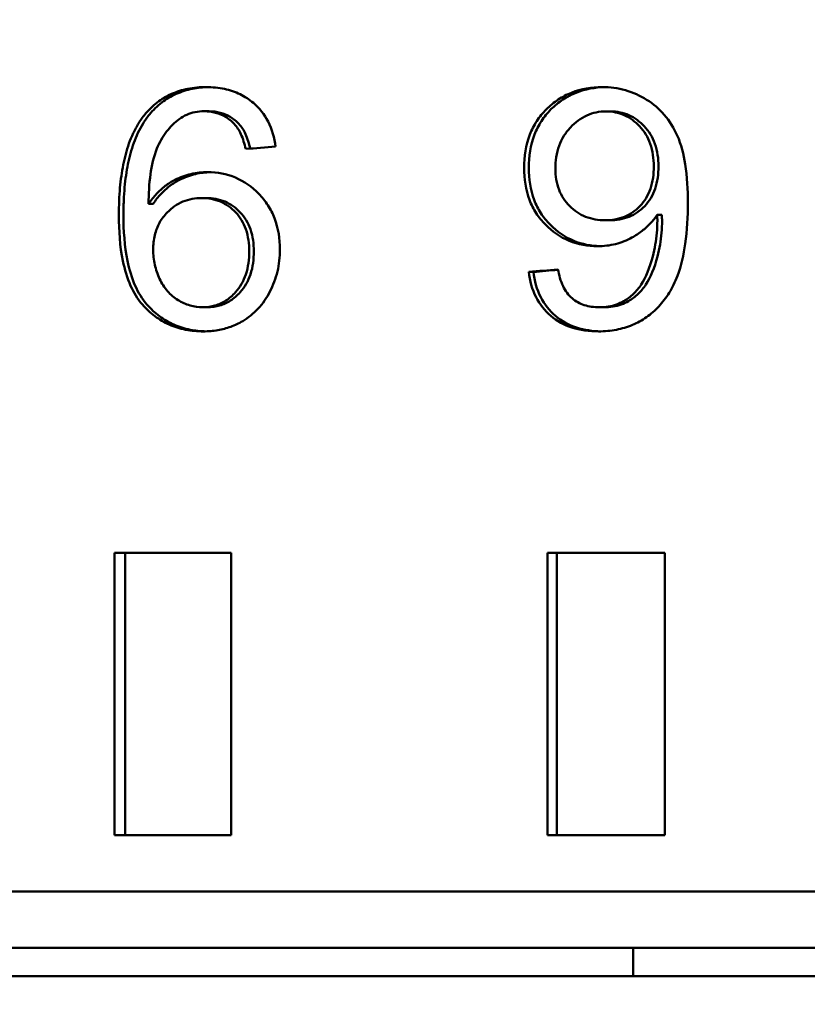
# Model space of a CAD drawing. Header units: millimetres. Extents: x 0 to 14369, y -869 to 2970.
# Tile 208 of 256: x 1372.1 to 1379.08, y 2373.76 to 2382.49. Entities that reach past the tile are written whole.
import ezdxf

# ---------------------------------------------------------------- set-up
doc = ezdxf.new("R2010")
doc.units = ezdxf.units.MM
doc.header["$LTSCALE"] = 10
doc.layers.add('Bemaßung (ISO)', color=7, linetype='Continuous', lineweight=25)
doc.layers.add('Sichtbar (ISO)', color=7, linetype='Continuous', lineweight=50)
doc.styles.add('Notiztext (DIN)', font='isocpeur.ttf')
doc.dimstyles.new('Standard (DIN)', dxfattribs={"dimscale": 10, "dimtxt": 3.5, "dimasz": 2.5, "dimexe": 3.175, "dimexo": 0.8, "dimgap": 0.8, "dimtad": 1, "dimrnd": 1e-08, "dimzin": 0, "dimtxsty": 'Notiztext (DIN)', "dimcen": 0.09, "dimdle": 10, "dimclrd": 256, "dimclre": 256, "dimclrt": 256, "dimadec": 0, "dimazin": 0, "dimtfac": 1, "dimtmove": 0, "dimatfit": 3, "dimfxl": 1, "dimtolj": 1, "dimtzin": 0, "dimlwd": -1, "dimlwe": -1, "dimarcsym": 0})

# ---------------------------------------------------------------- blocks, each defined once
blk = doc.blocks.new('*D13')
at = {"layer": 'Bemaßung (ISO)', "transparency": 16777216}
for p, q in [((1297.6548, 2633.5139), (1541.4048, 2633.5139)), ((1509.6548, 1658.5139), (1509.6548, 2608.5139)), ((1293.8048, 1633.5139), (1541.4048, 1633.5139))]:
    blk.add_line(p, q, dxfattribs=at)
for points in [[(1505.4881, 2608.5139), (1513.8215, 2608.5139), (1509.6548, 2633.5139)], [(1505.4881, 1658.5139), (1513.8215, 1658.5139), (1509.6548, 1633.5139)]]:
    blk.add_solid(points, dxfattribs=at)
at = {"layer": 'Defpoints', "color": 0, "transparency": 16777216}
for p in [(1289.6548, 2633.5139), (1509.6548, 2633.5139), (1285.8048, 1633.5139)]:
    blk.add_point(p, dxfattribs=at)
at = {"layer": 'Bemaßung (ISO)', "transparency": 16777216, "insert": (1459.6548, 2060.8889), "char_height": 35, "attachment_point": 1, "rotation": 90, "style": 'Notiztext (DIN)'}
blk.add_mtext('\\A1;1000,00', dxfattribs=at)
blk = doc.blocks.new('*D16')
at = {"layer": 'Bemaßung (ISO)', "transparency": 16777216}
for p, q in [((1319.7541, 2563.1132), (1623.5041, 2563.1132)), ((1591.7541, 1734.9145), (1591.7541, 2538.1132)), ((1319.7541, 1709.9145), (1623.5041, 1709.9145))]:
    blk.add_line(p, q, dxfattribs=at)
for points in [[(1587.5875, 2538.1132), (1595.9208, 2538.1132), (1591.7541, 2563.1132)], [(1587.5875, 1734.9145), (1595.9208, 1734.9145), (1591.7541, 1709.9145)]]:
    blk.add_solid(points, dxfattribs=at)
at = {"layer": 'Defpoints', "color": 0, "transparency": 16777216}
for p in [(1311.7541, 2563.1132), (1591.7541, 2563.1132), (1311.7541, 1709.9145)]:
    blk.add_point(p, dxfattribs=at)
at = {"layer": 'Bemaßung (ISO)', "transparency": 16777216, "insert": (1541.7541, 2072.6389), "char_height": 35, "attachment_point": 1, "rotation": 90, "style": 'Notiztext (DIN)'}
blk.add_mtext('\\A1;853,20', dxfattribs=at)

msp = doc.modelspace()

# ---------------------------------------------------------------- linework, layer by layer
at = {"layer": 'Sichtbar (ISO)'}
for p, q in [((1373.7371, 2381.6785), (1373.778, 2381.6785)), ((1377.2962, 2381.6771), (1377.3376, 2381.6771)), ((1373.7544, 2380.9092), (1373.7135, 2380.9092)), ((1373.2421, 2380.8571), (1373.2829, 2380.8571)), ((1377.7499, 2380.7617), (1377.7913, 2380.7617)), ((1377.2886, 2380.7125), (1377.3301, 2380.7125)), ((1376.6111, 2380.2541), (1376.6524, 2380.2541)), ((1373.7239, 2379.9417), (1373.7647, 2379.9417)), ((1377.236, 2379.9417), (1377.2774, 2379.9417)), ((1372.9416, 2377.7639), (1372.9416, 2375.2639)), ((1373.9753, 2377.7639), (1372.9416, 2377.7639)), ((1373.0342, 2375.2639), (1373.0342, 2377.7639)), ((1373.9753, 2375.2639), (1373.9753, 2377.7639)), ((1376.7781, 2377.7639), (1376.7781, 2375.2639)), ((1377.819, 2377.7639), (1376.7781, 2377.7639)), ((1376.8607, 2375.2639), (1376.8607, 2377.7639)), ((1377.819, 2375.2639), (1377.819, 2377.7639)), ((1372.9416, 2375.2639), (1373.9753, 2375.2639)), ((1376.7781, 2375.2639), (1377.819, 2375.2639)), ((1381.8208, 2374.7639), (1327.0251, 2374.7639)), ((1381.6976, 2374.2639), (1327.4178, 2374.2639)), ((1377.5369, 2374.2639), (1377.5369, 2374.0139)), ((1382.0923, 2374.0139), (1343.8999, 2374.0139))]:
    msp.add_line(p, q, dxfattribs=at)
for centre, ratio, start_param, end_param in [((1377.4081, 2381.0458), 0.355888, 0.455367, 0.852437), ((1377.4495, 2381.0457), 0.355954, 0.455373, 0.852455)]:
    msp.add_ellipse(centre, major_axis=(0.0471, -1.0133), ratio=ratio, start_param=start_param, end_param=end_param, dxfattribs=at)
for points, knots in [([(1373.2097, 2381.6497), (1373.2422, 2381.6889), (1373.2783, 2381.7245), (1373.3578, 2381.7859), (1373.3999, 2381.8111), (1373.4916, 2381.8523), (1373.5402, 2381.8673), (1373.6439, 2381.8879), (1373.6986, 2381.8925), (1373.7534, 2381.8925)], [0.000001, 0.000001, 0.000001, 0.000001, 0.01537606, 0.01537606, 0.03036404, 0.03036404, 0.04584919, 0.04584919, 0.06246814, 0.06246814, 0.06246814, 0.06246814]), ([(1373.2505, 2381.6497), (1373.283, 2381.6889), (1373.3191, 2381.7245), (1373.3986, 2381.7859), (1373.4407, 2381.8111), (1373.5324, 2381.8523), (1373.581, 2381.8673), (1373.678, 2381.8866), (1373.7256, 2381.8913), (1373.7734, 2381.8923)], [0.000001, 0.000001, 0.000001, 0.000001, 0.01537678, 0.01537678, 0.03036574, 0.03036574, 0.04585207, 0.04585207, 0.06036896, 0.06036896, 0.06036896, 0.06036896]), ([(1373.7534, 2381.8925), (1373.8104, 2381.8925), (1373.8639, 2381.8871), (1373.9139, 2381.8765), (1373.9638, 2381.8659), (1374.0103, 2381.85), (1374.0531, 2381.8291), (1374.096, 2381.8082), (1374.1352, 2381.7824), (1374.171, 2381.7519)], [0, 0, 0, 0, 0.333333, 0.333333, 0.333333, 0.666667, 0.666667, 0.666667, 1, 1, 1, 1]), ([(1376.7675, 2381.6955), (1376.7998, 2381.7275), (1376.8347, 2381.7563), (1376.9097, 2381.806), (1376.9489, 2381.8265), (1377.0773, 2381.8777), (1377.1693, 2381.8925), (1377.2631, 2381.8925)], [0.000001, 0.000001, 0.000001, 0.000001, 0.01368013, 0.01368013, 0.02709682, 0.02709682, 0.05538177, 0.05538177, 0.05538177, 0.05538177]), ([(1376.8088, 2381.6955), (1376.8411, 2381.7275), (1376.876, 2381.7563), (1376.951, 2381.806), (1376.9903, 2381.8265), (1377.1122, 2381.8751), (1377.1969, 2381.8902), (1377.2833, 2381.8923)], [0.000001, 0.000001, 0.000001, 0.000001, 0.01368114, 0.01368114, 0.02709913, 0.02709913, 0.05325864, 0.05325864, 0.05325864, 0.05325864]), ([(1377.2631, 2381.8925), (1377.3329, 2381.8925), (1377.4017, 2381.8836), (1377.5351, 2381.8454), (1377.5974, 2381.8173), (1377.656, 2381.7807)], [0.000001, 0.000001, 0.000001, 0.000001, 0.02106886, 0.02106886, 0.0418519, 0.0418519, 0.0418519, 0.0418519]), ([(1377.656, 2381.7807), (1377.7149, 2381.7439), (1377.7672, 2381.6993), (1377.8601, 2381.5913), (1377.898, 2381.5295), (1377.928, 2381.463)], [0.000001, 0.000001, 0.000001, 0.000001, 0.02092077, 0.02092077, 0.04282434, 0.04282434, 0.04282434, 0.04282434]), ([(1374.171, 2381.7519), (1374.2254, 2381.7055), (1374.2689, 2381.6506), (1374.3371, 2381.5175), (1374.3578, 2381.442), (1374.3682, 2381.3647)], [0.000001, 0.000001, 0.000001, 0.000001, 0.02156447, 0.02156447, 0.04497886, 0.04497886, 0.04497886, 0.04497886]), ([(1376.5706, 2381.1767), (1376.5706, 2381.2772), (1376.5848, 2381.3773), (1376.637, 2381.5131), (1376.6573, 2381.5531), (1376.7067, 2381.6288), (1376.7353, 2381.6637), (1376.7675, 2381.6955)], [0.000001, 0.000001, 0.000001, 0.000001, 0.03014449, 0.03014449, 0.04368566, 0.04368566, 0.05730345, 0.05730345, 0.05730345, 0.05730345]), ([(1376.6119, 2381.1767), (1376.6119, 2381.2772), (1376.6261, 2381.3773), (1376.6783, 2381.5131), (1376.6986, 2381.5532), (1376.748, 2381.6288), (1376.7766, 2381.6637), (1376.8088, 2381.6955)], [0.000001, 0.000001, 0.000001, 0.000001, 0.03014597, 0.03014597, 0.04368689, 0.04368689, 0.05730476, 0.05730476, 0.05730476, 0.05730476]), ([(1373.2097, 2381.6497), (1373.1889, 2381.6245), (1373.17, 2381.598), (1373.1528, 2381.5702), (1373.1355, 2381.5423), (1373.1199, 2381.5132), (1373.1059, 2381.4834), (1373.092, 2381.4535), (1373.0796, 2381.423), (1373.0686, 2381.3921), (1373.0577, 2381.3612), (1373.0481, 2381.3299), (1373.0397, 2381.2985), (1373.0313, 2381.2671), (1373.024, 2381.2356), (1373.0177, 2381.2035), (1373.0113, 2381.1714), (1373.0058, 2381.1386), (1373.0011, 2381.1048), (1372.9964, 2381.0709), (1372.9924, 2381.036), (1372.9891, 2380.9995), (1372.9859, 2380.963), (1372.9834, 2380.9248), (1372.9816, 2380.8843), (1372.9799, 2380.8438), (1372.979, 2380.8009), (1372.979, 2380.7559)], [0, 0, 0, 0, 0.1111111, 0.1111111, 0.1111111, 0.2222222, 0.2222222, 0.2222222, 0.3333333, 0.3333333, 0.3333333, 0.4444444, 0.4444444, 0.4444444, 0.5555556, 0.5555556, 0.5555556, 0.6666667, 0.6666667, 0.6666667, 0.7777778, 0.7777778, 0.7777778, 0.8888889, 0.8888889, 0.8888889, 1, 1, 1, 1]), ([(1373.0197, 2380.7559), (1373.0197, 2380.8015), (1373.0207, 2380.8449), (1373.0225, 2380.8861), (1373.0242, 2380.9273), (1373.0269, 2380.9661), (1373.0302, 2381.0034), (1373.0336, 2381.0406), (1373.0377, 2381.0761), (1373.0426, 2381.1105), (1373.0476, 2381.1448), (1373.0532, 2381.178), (1373.0598, 2381.2103), (1373.0663, 2381.2426), (1373.0737, 2381.2741), (1373.0823, 2381.3053), (1373.0908, 2381.3365), (1373.1004, 2381.3673), (1373.1113, 2381.3976), (1373.1223, 2381.4278), (1373.1345, 2381.4575), (1373.1482, 2381.4866), (1373.162, 2381.5156), (1373.1773, 2381.544), (1373.1942, 2381.5713), (1373.2112, 2381.5986), (1373.2298, 2381.6247), (1373.2505, 2381.6497)], [0, 0, 0, 0, 0.1111111, 0.1111111, 0.1111111, 0.2222222, 0.2222222, 0.2222222, 0.3333333, 0.3333333, 0.3333333, 0.4444444, 0.4444444, 0.4444444, 0.5555556, 0.5555556, 0.5555556, 0.6666667, 0.6666667, 0.6666667, 0.7777778, 0.7777778, 0.7777778, 0.8888889, 0.8888889, 0.8888889, 1, 1, 1, 1]), ([(1373.5144, 2381.6093), (1373.4716, 2381.5782), (1373.4344, 2381.5411), (1373.3672, 2381.4525), (1373.3392, 2381.4013), (1373.3168, 2381.3475)], [0.000001, 0.000001, 0.000001, 0.000001, 0.01599791, 0.01599791, 0.03351355, 0.03351355, 0.03351355, 0.03351355]), ([(1373.7371, 2381.6785), (1373.7083, 2381.6785), (1373.6808, 2381.6759), (1373.6548, 2381.6707), (1373.6288, 2381.6655), (1373.6044, 2381.6578), (1373.581, 2381.6476), (1373.5576, 2381.6373), (1373.5354, 2381.6245), (1373.5144, 2381.6093)], [0, 0, 0, 0, 0.333333, 0.333333, 0.333333, 0.666667, 0.666667, 0.666667, 1, 1, 1, 1]), ([(1374.002, 2381.5664), (1373.978, 2381.5914), (1373.9522, 2381.6122), (1373.9246, 2381.6287), (1373.8971, 2381.6452), (1373.8679, 2381.6576), (1373.8367, 2381.6659), (1373.8055, 2381.6743), (1373.7723, 2381.6785), (1373.7371, 2381.6785)], [0, 0, 0, 0, 0.333333, 0.333333, 0.333333, 0.666667, 0.666667, 0.666667, 1, 1, 1, 1]), ([(1374.0429, 2381.5664), (1374.0189, 2381.5914), (1373.993, 2381.6122), (1373.9655, 2381.6287), (1373.938, 2381.6452), (1373.9088, 2381.6576), (1373.8776, 2381.6659), (1373.8464, 2381.6743), (1373.8131, 2381.6785), (1373.778, 2381.6785)], [0, 0, 0, 0, 0.3333333, 0.3333333, 0.3333333, 0.6666667, 0.6666667, 0.6666667, 1, 1, 1, 1]), ([(1377.2962, 2381.6771), (1377.2669, 2381.6771), (1377.2378, 2381.6742), (1377.181, 2381.6623), (1377.1539, 2381.6535), (1377.0721, 2381.6168), (1377.0238, 2381.5798), (1376.9818, 2381.5354)], [0.000001, 0.000001, 0.000001, 0.000001, 0.00884596, 0.00884596, 0.01749292, 0.01749292, 0.03588541, 0.03588541, 0.03588541, 0.03588541]), ([(1377.5941, 2381.5451), (1377.5546, 2381.5868), (1377.5092, 2381.621), (1377.4319, 2381.6551), (1377.4062, 2381.6633), (1377.3521, 2381.6744), (1377.3242, 2381.6771), (1377.2962, 2381.6771)], [0.000001, 0.000001, 0.000001, 0.000001, 0.01726016, 0.01726016, 0.02545482, 0.02545482, 0.03391621, 0.03391621, 0.03391621, 0.03391621]), ([(1377.6356, 2381.5451), (1377.5961, 2381.5868), (1377.5506, 2381.621), (1377.4734, 2381.6551), (1377.4476, 2381.6633), (1377.3935, 2381.6744), (1377.3656, 2381.6771), (1377.3376, 2381.6771)], [0.000001, 0.000001, 0.000001, 0.000001, 0.01726207, 0.01726207, 0.02545752, 0.02545752, 0.0339198, 0.0339198, 0.0339198, 0.0339198]), ([(1374.1034, 2381.3445), (1374.093, 2381.389), (1374.079, 2381.4352), (1374.0454, 2381.5089), (1374.0264, 2381.541), (1374.002, 2381.5664)], [0.000001, 0.000001, 0.000001, 0.000001, 0.01372672, 0.01372672, 0.02434723, 0.02434723, 0.02434723, 0.02434723]), ([(1374.1436, 2381.3475), (1374.1332, 2381.3911), (1374.1195, 2381.4362), (1374.0863, 2381.5089), (1374.0673, 2381.541), (1374.0429, 2381.5664)], [0.00031655, 0.00031655, 0.00031655, 0.00031655, 0.01372688, 0.01372688, 0.02434775, 0.02434775, 0.02434775, 0.02434775]), ([(1376.9818, 2381.5354), (1376.9597, 2381.512), (1376.9401, 2381.4867), (1376.9064, 2381.4321), (1376.8925, 2381.4034), (1376.8576, 2381.3076), (1376.8482, 2381.238), (1376.8482, 2381.168)], [0.000001, 0.000001, 0.000001, 0.000001, 0.00967682, 0.00967682, 0.01929353, 0.01929353, 0.04029886, 0.04029886, 0.04029886, 0.04029886]), ([(1377.7197, 2381.1897), (1377.7197, 2381.2578), (1377.7108, 2381.3262), (1377.6778, 2381.4194), (1377.6649, 2381.4472), (1377.6332, 2381.4993), (1377.6149, 2381.5232), (1377.5941, 2381.5451)], [0.000001, 0.000001, 0.000001, 0.000001, 0.02042451, 0.02042451, 0.0296721, 0.0296721, 0.0387585, 0.0387585, 0.0387585, 0.0387585]), ([(1377.7612, 2381.1897), (1377.7612, 2381.2578), (1377.7523, 2381.3262), (1377.7193, 2381.4194), (1377.7063, 2381.4472), (1377.6746, 2381.4993), (1377.6564, 2381.5232), (1377.6356, 2381.5451)], [0.000001, 0.000001, 0.000001, 0.000001, 0.02042557, 0.02042557, 0.02967294, 0.02967294, 0.03875937, 0.03875937, 0.03875937, 0.03875937]), ([(1377.928, 2381.463), (1377.9634, 2381.3846), (1377.9849, 2381.2951), (1378.0158, 2381.0988), (1378.0217, 2380.9798), (1378.0217, 2380.8672)], [0.000001, 0.000001, 0.000001, 0.000001, 0.0258494, 0.0258494, 0.05971914, 0.05971914, 0.05971914, 0.05971914]), ([(1373.3168, 2381.3475), (1373.2873, 2381.2767), (1373.2699, 2381.1961), (1373.2474, 2381.0343), (1373.2427, 2380.9438), (1373.2421, 2380.8571)], [0.000001, 0.000001, 0.000001, 0.000001, 0.02305638, 0.02305638, 0.04912273, 0.04912273, 0.04912273, 0.04912273]), ([(1376.7596, 2380.6735), (1376.7288, 2380.7046), (1376.7013, 2380.7385), (1376.6539, 2380.8122), (1376.6343, 2380.8513), (1376.5843, 2380.983), (1376.5706, 2381.0796), (1376.5706, 2381.1767)], [0.000001, 0.000001, 0.000001, 0.000001, 0.01318823, 0.01318823, 0.02635752, 0.02635752, 0.05549512, 0.05549512, 0.05549512, 0.05549512]), ([(1376.8009, 2380.6735), (1376.7701, 2380.7046), (1376.7427, 2380.7385), (1376.6952, 2380.8122), (1376.6757, 2380.8512), (1376.6256, 2380.9829), (1376.6119, 2381.0796), (1376.6119, 2381.1767)], [0.000001, 0.000001, 0.000001, 0.000001, 0.01318245, 0.01318245, 0.02634541, 0.02634541, 0.05549651, 0.05549651, 0.05549651, 0.05549651]), ([(1376.8482, 2381.168), (1376.8482, 2381.1046), (1376.8573, 2381.0416), (1376.8906, 2380.9554), (1376.9037, 2380.9298), (1376.9354, 2380.8812), (1376.9538, 2380.8588), (1376.9743, 2380.8383)], [0.000001, 0.000001, 0.000001, 0.000001, 0.01903804, 0.01903804, 0.02772784, 0.02772784, 0.03646999, 0.03646999, 0.03646999, 0.03646999]), ([(1377.5975, 2380.8383), (1377.618, 2380.8595), (1377.6359, 2380.8827), (1377.667, 2380.934), (1377.6796, 2380.9615), (1377.7115, 2381.054), (1377.7197, 2381.1224), (1377.7197, 2381.1897)], [0.000001, 0.000001, 0.000001, 0.000001, 0.00887465, 0.00887465, 0.01800629, 0.01800629, 0.03822926, 0.03822926, 0.03822926, 0.03822926]), ([(1377.639, 2380.8383), (1377.6595, 2380.8595), (1377.6774, 2380.8827), (1377.7085, 2380.934), (1377.7211, 2380.9615), (1377.753, 2381.054), (1377.7612, 2381.1223), (1377.7612, 2381.1897)], [0.000001, 0.000001, 0.000001, 0.000001, 0.00887337, 0.00887337, 0.01800335, 0.01800335, 0.0382301, 0.0382301, 0.0382301, 0.0382301]), ([(1373.2421, 2380.8571), (1373.2638, 2380.8899), (1373.2871, 2380.9195), (1373.3118, 2380.946), (1373.3364, 2380.9725), (1373.3624, 2380.9959), (1373.3898, 2381.0165), (1373.4172, 2381.0371), (1373.446, 2381.0549), (1373.476, 2381.07)], [0, 0, 0, 0, 0.333333, 0.333333, 0.333333, 0.666667, 0.666667, 0.666667, 1, 1, 1, 1]), ([(1373.2829, 2380.8571), (1373.3046, 2380.8899), (1373.3279, 2380.9195), (1373.3526, 2380.946), (1373.3772, 2380.9725), (1373.4032, 2380.9959), (1373.4306, 2381.0165), (1373.458, 2381.0371), (1373.4868, 2381.0549), (1373.5169, 2381.07)], [0, 0, 0, 0, 0.333333, 0.333333, 0.333333, 0.666667, 0.666667, 0.666667, 1, 1, 1, 1]), ([(1373.476, 2381.07), (1373.5212, 2381.0927), (1373.5684, 2381.1101), (1373.6665, 2381.1335), (1373.7163, 2381.1391), (1373.7666, 2381.1391)], [0.000001, 0.000001, 0.000001, 0.000001, 0.01531888, 0.01531888, 0.03061004, 0.03061004, 0.03061004, 0.03061004]), ([(1373.5169, 2381.07), (1373.562, 2381.0927), (1373.6092, 2381.1101), (1373.7008, 2381.1319), (1373.7439, 2381.1375), (1373.7874, 2381.1388)], [0.000001, 0.000001, 0.000001, 0.000001, 0.01532006, 0.01532006, 0.02857689, 0.02857689, 0.02857689, 0.02857689]), ([(1373.7666, 2381.1391), (1373.8513, 2381.1391), (1373.9336, 2381.1242), (1374.0903, 2381.0576), (1374.1588, 2381.0081), (1374.2187, 2380.9468)], [0.000001, 0.000001, 0.000001, 0.000001, 0.02571568, 0.02571568, 0.05157922, 0.05157922, 0.05157922, 0.05157922]), ([(1373.7136, 2380.9092), (1373.6562, 2380.9092), (1373.6004, 2380.8994), (1373.4946, 2380.8555), (1373.4485, 2380.823), (1373.4081, 2380.7823)], [0.000001, 0.000001, 0.000001, 0.000001, 0.01741619, 0.01741619, 0.03473063, 0.03473063, 0.03473063, 0.03473063]), ([(1374.0147, 2380.7819), (1373.9952, 2380.8025), (1373.9739, 2380.8211), (1373.9283, 2380.8532), (1373.9044, 2380.8665), (1373.8264, 2380.8995), (1373.7707, 2380.9092), (1373.7136, 2380.9092)], [0.000001, 0.000001, 0.000001, 0.000001, 0.00855212, 0.00855212, 0.01687689, 0.01687689, 0.0342072, 0.0342072, 0.0342072, 0.0342072]), ([(1374.0556, 2380.7819), (1374.0361, 2380.8025), (1374.0148, 2380.8211), (1373.9691, 2380.8532), (1373.9452, 2380.8665), (1373.8672, 2380.8995), (1373.8115, 2380.9092), (1373.7544, 2380.9092)], [0.000001, 0.000001, 0.000001, 0.000001, 0.00855248, 0.00855248, 0.01687773, 0.01687773, 0.03420992, 0.03420992, 0.03420992, 0.03420992]), ([(1374.2187, 2380.9468), (1374.2492, 2380.9156), (1374.2764, 2380.8818), (1374.3235, 2380.8087), (1374.343, 2380.7701), (1374.3927, 2380.6411), (1374.4067, 2380.5472), (1374.4067, 2380.4522)], [0.000001, 0.000001, 0.000001, 0.000001, 0.01313384, 0.01313384, 0.02618752, 0.02618752, 0.0546772, 0.0546772, 0.0546772, 0.0546772]), ([(1376.9743, 2380.8383), (1376.9948, 2380.8179), (1377.0171, 2380.7995), (1377.0647, 2380.7678), (1377.0895, 2380.7547), (1377.1709, 2380.722), (1377.2292, 2380.7125), (1377.2886, 2380.7125)], [0.000001, 0.000001, 0.000001, 0.000001, 0.0087158, 0.0087158, 0.01722548, 0.01722548, 0.03516162, 0.03516162, 0.03516162, 0.03516162]), ([(1377.2886, 2380.7125), (1377.3474, 2380.7125), (1377.4051, 2380.7218), (1377.4853, 2380.7546), (1377.5096, 2380.7677), (1377.5561, 2380.7994), (1377.5776, 2380.8179), (1377.5975, 2380.8383)], [0.000001, 0.000001, 0.000001, 0.000001, 0.01773804, 0.01773804, 0.02610151, 0.02610151, 0.03466883, 0.03466883, 0.03466883, 0.03466883]), ([(1377.3301, 2380.7125), (1377.3889, 2380.7125), (1377.4466, 2380.7218), (1377.5268, 2380.7546), (1377.5511, 2380.7677), (1377.5975, 2380.7994), (1377.6191, 2380.8179), (1377.639, 2380.8383)], [0.000001, 0.000001, 0.000001, 0.000001, 0.01774022, 0.01774022, 0.02610452, 0.02610452, 0.0346725, 0.0346725, 0.0346725, 0.0346725]), ([(1378.0217, 2380.8672), (1378.0217, 2380.7471), (1378.0155, 2380.6223), (1377.9848, 2380.408), (1377.9632, 2380.3096), (1377.9289, 2380.2196)], [0.000001, 0.000001, 0.000001, 0.000001, 0.03604163, 0.03604163, 0.06492729, 0.06492729, 0.06492729, 0.06492729]), ([(1372.979, 2380.7559), (1372.979, 2380.6226), (1372.9881, 2380.4823), (1373.0302, 2380.2768), (1373.0521, 2380.2018), (1373.1101, 2380.072), (1373.1441, 2380.0154), (1373.1873, 2379.966)], [-0.08282785, -0.08282785, -0.08282785, -0.08282785, -0.04275333, -0.04275333, -0.0198125, -0.0198125, -0.000001, -0.000001, -0.000001, -0.000001]), ([(1373.228, 2379.966), (1373.1848, 2380.0154), (1373.1508, 2380.072), (1373.0928, 2380.2018), (1373.071, 2380.2768), (1373.0288, 2380.4823), (1373.0197, 2380.6226), (1373.0197, 2380.7559)], [0.000001, 0.000001, 0.000001, 0.000001, 0.0198138, 0.0198138, 0.04275587, 0.04275587, 0.08282873, 0.08282873, 0.08282873, 0.08282873]), ([(1373.4081, 2380.7823), (1373.3807, 2380.7547), (1373.3578, 2380.7241), (1373.3393, 2380.6904), (1373.3208, 2380.6567), (1373.3068, 2380.6199), (1373.2975, 2380.58), (1373.2881, 2380.54), (1373.2833, 2380.497), (1373.2833, 2380.4508)], [0, 0, 0, 0, 0.333333, 0.333333, 0.333333, 0.666667, 0.666667, 0.666667, 1, 1, 1, 1]), ([(1374.1344, 2380.4363), (1374.1344, 2380.5026), (1374.1262, 2380.5695), (1374.0949, 2380.6603), (1374.0825, 2380.6874), (1374.0522, 2380.7379), (1374.0347, 2380.7609), (1374.0147, 2380.7819)], [0.000001, 0.000001, 0.000001, 0.000001, 0.01987913, 0.01987913, 0.02884782, 0.02884782, 0.03760313, 0.03760313, 0.03760313, 0.03760313]), ([(1374.1753, 2380.4363), (1374.1753, 2380.5026), (1374.1671, 2380.5695), (1374.1358, 2380.6603), (1374.1234, 2380.6874), (1374.0931, 2380.7379), (1374.0756, 2380.7609), (1374.0556, 2380.7819)], [0.000001, 0.000001, 0.000001, 0.000001, 0.01987895, 0.01987895, 0.02884795, 0.02884795, 0.0376037, 0.0376037, 0.0376037, 0.0376037]), ([(1377.7499, 2380.7617), (1377.7327, 2380.7351), (1377.713, 2380.7099), (1377.6908, 2380.6859), (1377.6686, 2380.6619), (1377.6438, 2380.6392), (1377.6164, 2380.6181), (1377.589, 2380.5969), (1377.5591, 2380.5773), (1377.5266, 2380.5592)], [0, 0, 0, 0, 0.333333, 0.333333, 0.333333, 0.666667, 0.666667, 0.666667, 1, 1, 1, 1]), ([(1377.2224, 2380.4826), (1377.1352, 2380.4826), (1377.0503, 2380.4969), (1376.8899, 2380.5632), (1376.8204, 2380.6121), (1376.7596, 2380.6735)], [0.000001, 0.000001, 0.000001, 0.000001, 0.02631234, 0.02631234, 0.05231903, 0.05231903, 0.05231903, 0.05231903]), ([(1377.2426, 2380.4829), (1377.1628, 2380.485), (1377.0851, 2380.4996), (1376.9312, 2380.5632), (1376.8617, 2380.6121), (1376.8009, 2380.6735)], [0.0021399, 0.0021399, 0.0021399, 0.0021399, 0.02631587, 0.02631587, 0.05232435, 0.05232435, 0.05232435, 0.05232435]), ([(1377.7106, 2380.3915), (1377.7197, 2380.4264), (1377.7273, 2380.4614), (1377.7333, 2380.4964), (1377.7393, 2380.5314), (1377.7438, 2380.5664), (1377.7468, 2380.6018), (1377.7498, 2380.6373), (1377.7514, 2380.6733), (1377.7514, 2380.7096)], [0, 0, 0, 0, 0.333333, 0.333333, 0.333333, 0.666667, 0.666667, 0.666667, 1, 1, 1, 1]), ([(1377.7521, 2380.3915), (1377.7612, 2380.4264), (1377.7688, 2380.4614), (1377.7748, 2380.4964), (1377.7808, 2380.5314), (1377.7853, 2380.5664), (1377.7883, 2380.6018), (1377.7913, 2380.6373), (1377.7929, 2380.6733), (1377.7929, 2380.7096)], [0, 0, 0, 0, 0.333333, 0.333333, 0.333333, 0.666667, 0.666667, 0.666667, 1, 1, 1, 1]), ([(1377.5266, 2380.5592), (1377.4809, 2380.5337), (1377.4325, 2380.5146), (1377.3296, 2380.4886), (1377.2762, 2380.4826), (1377.2224, 2380.4826)], [0.000001, 0.000001, 0.000001, 0.000001, 0.01578113, 0.01578113, 0.03201606, 0.03201606, 0.03201606, 0.03201606]), ([(1373.2833, 2380.4508), (1373.2833, 2380.4062), (1373.288, 2380.362), (1373.3073, 2380.2753), (1373.3216, 2380.2334), (1373.3404, 2380.1932)], [0.000001, 0.000001, 0.000001, 0.000001, 0.01336042, 0.01336042, 0.02669054, 0.02669054, 0.02669054, 0.02669054]), ([(1374.0132, 2380.0748), (1374.0334, 2380.0971), (1374.051, 2380.1214), (1374.0817, 2380.1745), (1374.0943, 2380.2029), (1374.1261, 2380.2978), (1374.1344, 2380.3674), (1374.1344, 2380.4363)], [0.000001, 0.000001, 0.000001, 0.000001, 0.00908263, 0.00908263, 0.01845211, 0.01845211, 0.03913697, 0.03913697, 0.03913697, 0.03913697]), ([(1374.0541, 2380.0748), (1374.0743, 2380.0971), (1374.0919, 2380.1214), (1374.1226, 2380.1745), (1374.1352, 2380.2029), (1374.167, 2380.2978), (1374.1753, 2380.3674), (1374.1753, 2380.4363)], [0.000001, 0.000001, 0.000001, 0.000001, 0.00908086, 0.00908086, 0.01844822, 0.01844822, 0.03913755, 0.03913755, 0.03913755, 0.03913755]), ([(1374.4067, 2380.4522), (1374.4067, 2380.3865), (1374.3995, 2380.3214), (1374.3692, 2380.1958), (1374.347, 2380.1368), (1374.3179, 2380.0806)], [0.000001, 0.000001, 0.000001, 0.000001, 0.01972625, 0.01972625, 0.03877791, 0.03877791, 0.03877791, 0.03877791]), ([(1376.8073, 2379.8647), (1376.7526, 2379.9113), (1376.709, 2379.9666), (1376.641, 2380.1005), (1376.6208, 2380.1764), (1376.6111, 2380.2541)], [0.000001, 0.000001, 0.000001, 0.000001, 0.0216305, 0.0216305, 0.04512714, 0.04512714, 0.04512714, 0.04512714]), ([(1376.8486, 2379.8647), (1376.7939, 2379.9112), (1376.7503, 2379.9665), (1376.6823, 2380.1004), (1376.6621, 2380.1764), (1376.6524, 2380.2541)], [0.000001, 0.000001, 0.000001, 0.000001, 0.0216214, 0.0216214, 0.04512836, 0.04512836, 0.04512836, 0.04512836]), ([(1376.8707, 2380.2772), (1376.8797, 2380.2267), (1376.8937, 2380.1752), (1376.9258, 2380.1075), (1376.9377, 2380.087), (1376.9648, 2380.0506), (1376.9795, 2380.0346), (1376.9962, 2380.0205)], [0.000001, 0.000001, 0.000001, 0.000001, 0.01541211, 0.01541211, 0.02249511, 0.02249511, 0.02904815, 0.02904815, 0.02904815, 0.02904815]), ([(1377.9289, 2380.2196), (1377.9081, 2380.1652), (1377.8839, 2380.1154), (1377.8564, 2380.0702), (1377.8289, 2380.0251), (1377.7982, 2379.9846), (1377.7645, 2379.9485), (1377.7308, 2379.9125), (1377.6942, 2379.8809), (1377.6548, 2379.8535)], [0, 0, 0, 0, 0.333333, 0.333333, 0.333333, 0.666667, 0.666667, 0.666667, 1, 1, 1, 1]), ([(1373.3404, 2380.1932), (1373.3589, 2380.1537), (1373.382, 2380.117), (1373.4378, 2380.0531), (1373.4689, 2380.0268), (1373.504, 2380.005)], [0.000001, 0.000001, 0.000001, 0.000001, 0.01311683, 0.01311683, 0.02559584, 0.02559584, 0.02559584, 0.02559584]), ([(1377.4546, 2379.9962), (1377.4854, 2380.0141), (1377.5139, 2380.0353), (1377.5661, 2380.0849), (1377.589, 2380.1127), (1377.609, 2380.1431)], [0.000001, 0.000001, 0.000001, 0.000001, 0.01074284, 0.01074284, 0.02165794, 0.02165794, 0.02165794, 0.02165794]), ([(1377.4961, 2379.9962), (1377.5269, 2380.0141), (1377.5553, 2380.0353), (1377.6075, 2380.0849), (1377.6305, 2380.1127), (1377.6505, 2380.1431)], [0.000001, 0.000001, 0.000001, 0.000001, 0.01074349, 0.01074349, 0.02165945, 0.02165945, 0.02165945, 0.02165945]), ([(1373.7239, 2379.9417), (1373.7614, 2379.9417), (1373.7971, 2379.9466), (1373.831, 2379.9564), (1373.8648, 2379.9662), (1373.8967, 2379.9808), (1373.9271, 2380.0005), (1373.9574, 2380.0202), (1373.9862, 2380.045), (1374.0132, 2380.0748)], [0, 0, 0, 0, 0.333333, 0.333333, 0.333333, 0.666667, 0.666667, 0.666667, 1, 1, 1, 1]), ([(1373.7647, 2379.9417), (1373.8022, 2379.9417), (1373.838, 2379.9466), (1373.8718, 2379.9564), (1373.9057, 2379.9662), (1373.9376, 2379.9808), (1373.9679, 2380.0005), (1373.9983, 2380.0202), (1374.0271, 2380.045), (1374.0541, 2380.0748)], [0, 0, 0, 0, 0.333333, 0.333333, 0.333333, 0.666667, 0.666667, 0.666667, 1, 1, 1, 1]), ([(1374.3179, 2380.0806), (1374.2892, 2380.0251), (1374.2543, 2379.9738), (1374.172, 2379.8852), (1374.1269, 2379.8489), (1374.0766, 2379.8191)], [0.000001, 0.000001, 0.000001, 0.000001, 0.01876875, 0.01876875, 0.0364585, 0.0364585, 0.0364585, 0.0364585]), ([(1373.7283, 2379.7277), (1373.675, 2379.7277), (1373.6218, 2379.7323), (1373.5201, 2379.7525), (1373.4721, 2379.7673), (1373.3809, 2379.8076), (1373.3385, 2379.8324), (1373.258, 2379.8925), (1373.2209, 2379.9275), (1373.1873, 2379.966)], [0.000001, 0.000001, 0.000001, 0.000001, 0.01619191, 0.01619191, 0.03147938, 0.03147938, 0.04644639, 0.04644639, 0.06187264, 0.06187264, 0.06187264, 0.06187264]), ([(1373.7482, 2379.7279), (1373.7019, 2379.729), (1373.6557, 2379.7337), (1373.5609, 2379.7525), (1373.5129, 2379.7673), (1373.4216, 2379.8076), (1373.3793, 2379.8324), (1373.2988, 2379.8925), (1373.2617, 2379.9275), (1373.228, 2379.966)], [0.00212281, 0.00212281, 0.00212281, 0.00212281, 0.01619434, 0.01619434, 0.03148396, 0.03148396, 0.04645095, 0.04645095, 0.06187692, 0.06187692, 0.06187692, 0.06187692]), ([(1373.504, 2380.005), (1373.5372, 2379.9844), (1373.5725, 2379.9684), (1373.6472, 2379.9469), (1373.6852, 2379.9417), (1373.7239, 2379.9417)], [0.000001, 0.000001, 0.000001, 0.000001, 0.0118385, 0.0118385, 0.02357817, 0.02357817, 0.02357817, 0.02357817]), ([(1376.9962, 2380.0205), (1377.0279, 2379.9937), (1377.0636, 2379.9742), (1377.1458, 2379.9472), (1377.191, 2379.9417), (1377.236, 2379.9417)], [0.000001, 0.000001, 0.000001, 0.000001, 0.01250555, 0.01250555, 0.02609887, 0.02609887, 0.02609887, 0.02609887]), ([(1377.236, 2379.9417), (1377.2638, 2379.9417), (1377.2905, 2379.9437), (1377.316, 2379.9477), (1377.3415, 2379.9517), (1377.3659, 2379.9578), (1377.389, 2379.9659), (1377.4122, 2379.974), (1377.434, 2379.9841), (1377.4546, 2379.9962)], [0, 0, 0, 0, 0.333333, 0.333333, 0.333333, 0.666667, 0.666667, 0.666667, 1, 1, 1, 1]), ([(1377.2774, 2379.9417), (1377.3052, 2379.9417), (1377.3319, 2379.9437), (1377.3574, 2379.9477), (1377.3829, 2379.9517), (1377.4074, 2379.9578), (1377.4305, 2379.9659), (1377.4536, 2379.974), (1377.4754, 2379.9841), (1377.4961, 2379.9962)], [0, 0, 0, 0, 0.3333333, 0.3333333, 0.3333333, 0.6666667, 0.6666667, 0.6666667, 1, 1, 1, 1]), ([(1377.23, 2379.7277), (1377.1499, 2379.7277), (1377.0693, 2379.7373), (1376.9246, 2379.7843), (1376.8623, 2379.818), (1376.8073, 2379.8647)], [0.000001, 0.000001, 0.000001, 0.000001, 0.02415625, 0.02415625, 0.04587307, 0.04587307, 0.04587307, 0.04587307]), ([(1377.2504, 2379.7279), (1377.1772, 2379.7295), (1377.104, 2379.7395), (1376.966, 2379.7843), (1376.9036, 2379.818), (1376.8486, 2379.8647)], [0.00211038, 0.00211038, 0.00211038, 0.00211038, 0.02415982, 0.02415982, 0.04587796, 0.04587796, 0.04587796, 0.04587796]), ([(1377.6548, 2379.8535), (1377.6157, 2379.8263), (1377.5741, 2379.8033), (1377.5298, 2379.7847), (1377.4856, 2379.7662), (1377.4388, 2379.752), (1377.3889, 2379.7423), (1377.339, 2379.7327), (1377.2859, 2379.7277), (1377.23, 2379.7277)], [0, 0, 0, 0, 0.3333333, 0.3333333, 0.3333333, 0.6666667, 0.6666667, 0.6666667, 1, 1, 1, 1]), ([(1374.0766, 2379.8191), (1374.0427, 2379.7991), (1374.0073, 2379.7822), (1373.9705, 2379.7687), (1373.9337, 2379.7552), (1373.8955, 2379.7451), (1373.8552, 2379.7382), (1373.8149, 2379.7313), (1373.7725, 2379.7277), (1373.7283, 2379.7277)], [0, 0, 0, 0, 0.3333333, 0.3333333, 0.3333333, 0.6666667, 0.6666667, 0.6666667, 1, 1, 1, 1])]:
    msp.add_open_spline(points, degree=3, knots=knots, dxfattribs=at)
for points in [[(1374.3682, 2381.3647), (1374.2799, 2381.358), (1374.1916, 2381.3512), (1374.1034, 2381.3445)], [(1377.7514, 2380.7096), (1377.7514, 2380.7212), (1377.7499, 2380.7385), (1377.7499, 2380.7617)], [(1377.7929, 2380.7096), (1377.7929, 2380.7212), (1377.7913, 2380.7385), (1377.7913, 2380.7617)], [(1376.8707, 2380.2772), (1376.7841, 2380.2695), (1376.6976, 2380.2618), (1376.6111, 2380.2541)], [(1376.8713, 2380.2736), (1376.7983, 2380.2671), (1376.7254, 2380.2606), (1376.6524, 2380.2541)]]:
    msp.add_open_spline(points, degree=3, dxfattribs=at)

# ---------------------------------------------------------------- dimensions: what is measured, and where the dimension line sits
at = {"layer": 'Bemaßung (ISO)'}
for base, p1, p2, picture, middle in [((1509.6548, 2633.5139), (1285.8048, 1633.5139), (1289.6548, 2633.5139), '*D13', (1509.6548, 2133.5139)), ((1591.7541, 2563.1132), (1311.7541, 1709.9145), (1311.7541, 2563.1132), '*D16', (1591.7541, 2136.5139))]:
    dim = msp.add_linear_dim(base=base, p1=p1, p2=p2, angle=90, dimstyle='Standard (DIN)', override={"dimgap": 0.8, "dimdec": 2, "dimtol": 0, "dimlim": 0, "dimtp": 0, "dimtm": 0, "dimtdec": 2, "dimtofl": 0, "dimatfit": 1}, dxfattribs=at)
    dim.commit()
    dim.dimension.update_dxf_attribs({"geometry": picture, "text_midpoint": middle, "dimtype": 160})

doc.saveas('drawing.dxf')
